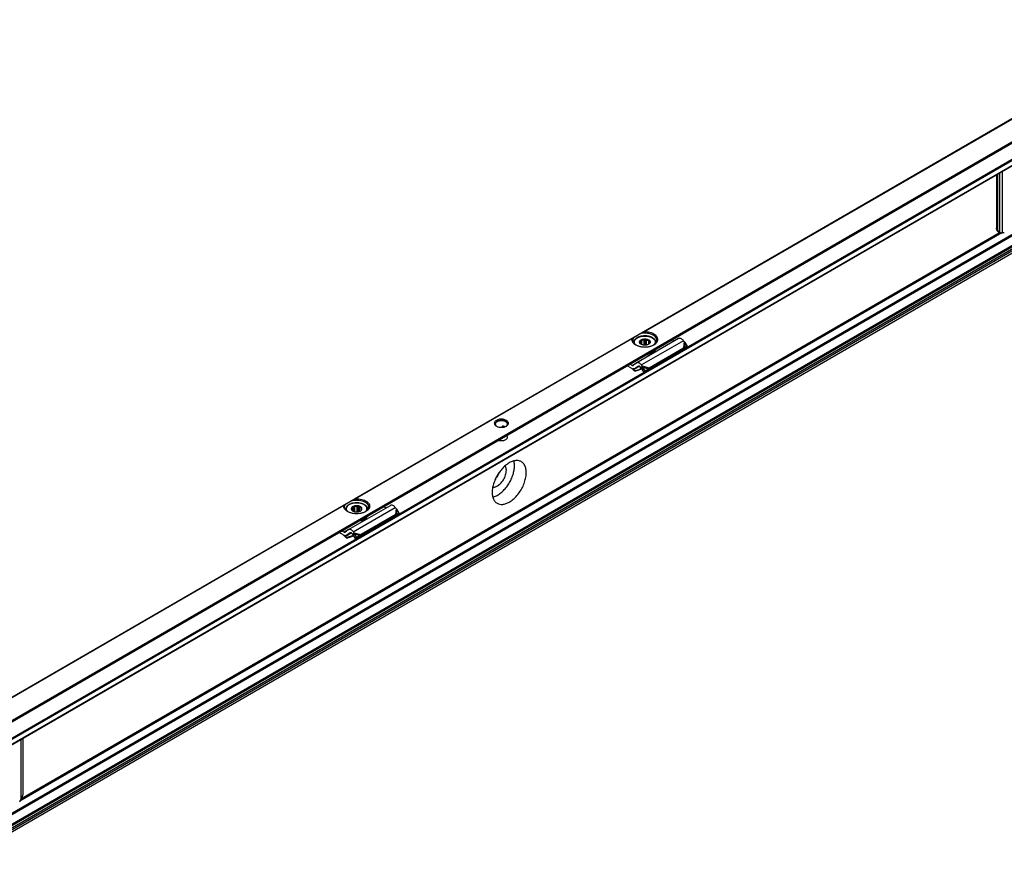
# Model space of a CAD drawing. Header units: millimetres. Extents: x -418 to 2050, y -784 to 1107.
# Tile 54 of 61: x 1053 to 1319, y 689 to 919. Entities that reach past the tile are written whole.
import ezdxf

# ---------------------------------------------------------------- set-up
doc = ezdxf.new("R2010")
doc.units = ezdxf.units.MM

# ---------------------------------------------------------------- blocks, each defined once
blk = doc.blocks.new('SOPORTE_SV2__33', base_point=(669.09, 483.45))
at = {"color": 7, "linetype": 'Continuous'}
for p, q in [((1690.9, 1106.28), (669.13, 514.91)), ((676.25, 512.46), (1695.98, 1102.65)), ((686.72, 512.44), (1687.28, 1091.53)), ((1688.38, 1068.47), (687.82, 489.38)), ((1316.78, 862.19), (1316.78, 877.1)), ((1316.44, 876.9), (1316.44, 862.38)), ((1316.85, 861.47), (1317.19, 861.28)), ((1230.64, 832.6), (1219.32, 826.05)), ((1220.32, 831.22), (1220.32, 831.85)), ((1220.37, 831.17), (1220.37, 832.18)), ((1220.71, 830.97), (1220.71, 832.14)), ((1221.37, 830.83), (1221.37, 832.3)), ((1221.71, 830.84), (1221.71, 832.49)), ((1222, 830.88), (1222, 832.25)), ((1222.56, 831.09), (1222.56, 831.99)), ((1229.45, 831.91), (1228.78, 832.25)), ((1232.14, 831.77), (1231.94, 832.03)), ((1218.51, 831.51), (1218.51, 831.44)), ((1222.31, 824.22), (1231.63, 829.61)), ((1222.68, 824.71), (1231.99, 830.1)), ((1222.8, 831.44), (1222.8, 831.65)), ((1224.51, 831.51), (1224.51, 831.44)), ((1231.66, 829.66), (1231.63, 829.61)), ((1231.78, 829.81), (1231.66, 829.66)), ((1231.76, 829.77), (1232.42, 830.12)), ((1231.99, 830.1), (1231.78, 829.81)), ((1231.92, 829.89), (1231.87, 829.85)), ((1232.28, 830.13), (1231.92, 829.89)), ((1232.28, 830.13), (1233.02, 830.52)), ((1233.02, 830.52), (1232.4, 831.54)), ((1233.02, 830.52), (1232.42, 830.12)), ((1222.41, 828.5), (1222.41, 828.34)), ((1222.87, 828.61), (1222.87, 828.45)), ((1217.77, 824.73), (1216.71, 825.26)), ((1218.14, 825.36), (1217.47, 825.7)), ((1219.28, 826.02), (1218.38, 825.36)), ((1218.91, 823.89), (1218.86, 823.77)), ((1220.05, 825.17), (1218.87, 824.48)), ((1219.81, 825.17), (1218.91, 824.51)), ((1220.76, 824.39), (1220.11, 824.18)), ((1220.16, 824.3), (1220.13, 824.23)), ((1220.16, 824.3), (1220.71, 824.47)), ((1220.46, 824.73), (1220.26, 824.99)), ((1220.61, 824.93), (1220.46, 824.73)), ((1220.73, 824.75), (1220.6, 824.65)), ((1221.24, 823.65), (1220.6, 824.65)), ((1220.83, 825.22), (1220.61, 824.93)), ((1220.83, 825.22), (1220.62, 825.48)), ((1220.93, 824.9), (1220.73, 824.75)), ((1221.58, 823.9), (1220.93, 824.9)), ((1221.24, 823.65), (1222.16, 824.21)), ((1221.58, 823.9), (1221.24, 823.65)), ((1221.58, 823.9), (1222.5, 824.47)), ((1222.3, 824.32), (1222.16, 824.21)), ((1222.5, 824.47), (1222.3, 824.32)), ((1183.02, 808.66), (1183.02, 808.82)), ((1183.63, 808.76), (1183.74, 808.82)), ((1141.54, 781.03), (1152.85, 787.58)), ((1142.44, 786.35), (1142.44, 786.61)), ((1142.71, 786.06), (1142.71, 786.99)), ((1142.85, 785.99), (1142.85, 787.31)), ((1143.21, 785.87), (1143.21, 787.22)), ((1143.92, 785.82), (1143.92, 787.27)), ((1144.28, 785.87), (1144.28, 787.42)), ((1144.5, 785.94), (1144.5, 787.14)), ((1144.94, 786.25), (1144.94, 786.81)), ((1151.67, 786.89), (1151, 787.23)), ((1154.36, 786.75), (1154.15, 787.01)), ((1140.73, 786.49), (1140.73, 786.42)), ((1153.85, 784.59), (1144.53, 779.2)), ((1154.21, 785.08), (1144.9, 779.69)), ((1146.4, 784.35), (1146.4, 784.19)), ((1146.59, 784.62), (1146.59, 784.46)), ((1146.73, 786.49), (1146.73, 786.42)), ((1153.88, 784.64), (1153.85, 784.59)), ((1153.99, 784.79), (1153.88, 784.64)), ((1154.64, 785.1), (1153.98, 784.75)), ((1154.21, 785.08), (1153.99, 784.79)), ((1154.14, 784.87), (1154.09, 784.83)), ((1154.5, 785.11), (1154.14, 784.87)), ((1155.23, 785.5), (1154.5, 785.11)), ((1155.23, 785.5), (1154.62, 786.52)), ((1155.23, 785.5), (1154.64, 785.1)), ((1139.99, 779.71), (1138.93, 780.24)), ((1140.36, 780.34), (1139.69, 780.68)), ((1141.49, 781), (1140.6, 780.34)), ((1141.13, 778.87), (1141.08, 778.75)), ((1141.09, 779.47), (1142.27, 780.15)), ((1142.03, 780.16), (1141.13, 779.5)), ((1142.33, 779.16), (1142.98, 779.37)), ((1142.35, 779.21), (1142.38, 779.28)), ((1142.93, 779.46), (1142.38, 779.28)), ((1142.68, 779.72), (1142.47, 779.98)), ((1142.68, 779.72), (1142.82, 779.91)), ((1142.82, 779.91), (1143.04, 780.2)), ((1142.82, 779.63), (1142.95, 779.73)), ((1143.46, 778.63), (1142.82, 779.63)), ((1143.04, 780.2), (1142.84, 780.46)), ((1142.95, 779.73), (1143.15, 779.88)), ((1143.8, 778.88), (1143.15, 779.88)), ((1144.38, 779.2), (1143.46, 778.63)), ((1143.8, 778.88), (1143.46, 778.63)), ((1144.72, 779.45), (1143.8, 778.88)), ((1144.72, 779.45), (1144.38, 779.2)), ((1144.68, 779.4), (1144.53, 779.2)), ((1144.9, 779.69), (1144.68, 779.4)), ((1053.73, 709.95), (1053.73, 724.85))]:
    blk.add_line(p, q, dxfattribs=at)
at = {"color": 3, "linetype": 'Continuous'}
for p, q in [((676.05, 512.73), (1695.98, 1103.04)), ((686.62, 514.08), (1687.18, 1093.17)), ((686.76, 513.83), (1687.32, 1092.93)), ((686.76, 512.53), (1687.32, 1091.63)), ((1687.18, 1072.79), (686.62, 493.69)), ((1687.32, 1072.54), (686.76, 493.45)), ((1687.32, 1069.94), (686.76, 490.85)), ((1687.52, 1069.68), (686.97, 490.58)), ((1688.41, 1068.5), (687.85, 489.41)), ((1688.63, 1069.66), (688.07, 490.57)), ((1688.82, 1069.34), (688.27, 490.24)), ((1220.93, 834.28), (1359.54, 914.5)), ((1221.23, 834.38), (1359.45, 914.38)), ((1317.34, 861.21), (1317.34, 877.42)), ((1318.07, 861.15), (1318.07, 877.84)), ((1317.84, 861.16), (1052.84, 707.77)), ((1317.37, 861.21), (1053.14, 708.28)), ((1316.44, 862.38), (1316.78, 862.19)), ((1218.12, 832.65), (1143.15, 789.26)), ((1218.02, 832.53), (1143.45, 789.36)), ((1231.94, 832.03), (1220.62, 825.48)), ((1232.14, 831.77), (1231.99, 830.1)), ((1232.4, 831.54), (1232.28, 830.13)), ((1218.14, 825.36), (1219.27, 826.02)), ((1220.05, 825.17), (1218.91, 824.51)), ((1219.81, 825.17), (1219.84, 825.19)), ((1220.13, 824.23), (1220.11, 824.18)), ((1220.64, 824.58), (1220.16, 824.3)), ((1220.83, 825.22), (1222.68, 824.71)), ((1220.93, 824.9), (1222.5, 824.47)), ((1183.25, 808.96), (1183.02, 808.82)), ((1183.19, 808.68), (1183.56, 808.89)), ((1140.34, 787.63), (1001.73, 707.41)), ((1140.24, 787.51), (1002.03, 707.51)), ((1142.84, 780.46), (1154.15, 787.01)), ((1154.36, 786.75), (1154.21, 785.08)), ((1154.62, 786.52), (1154.5, 785.11)), ((1141.49, 781), (1140.36, 780.34)), ((1141.13, 779.5), (1142.27, 780.15)), ((1142.06, 780.17), (1142.03, 780.16)), ((1142.33, 779.16), (1142.35, 779.21)), ((1142.38, 779.28), (1142.86, 779.56)), ((1143.04, 780.2), (1144.9, 779.69)), ((1143.15, 779.88), (1144.72, 779.45)), ((1053.17, 708.31), (1053.17, 724.53))]:
    blk.add_line(p, q, dxfattribs=at)
at = {"color": 7, "linetype": 'Continuous'}
for points, knots in [([(1316.85, 861.47), (1316.79, 861.52), (1316.66, 861.61), (1316.54, 861.83), (1316.46, 862.09), (1316.45, 862.28), (1316.44, 862.38)], [0, 0, 0, 0, 0.227705, 0.471506, 0.742556, 1.04556, 1.04556, 1.04556, 1.04556]), ([(1317.19, 861.28), (1317.13, 861.32), (1317, 861.41), (1316.87, 861.63), (1316.79, 861.9), (1316.78, 862.09), (1316.78, 862.19)], [0, 0, 0, 0, 0.227705, 0.471506, 0.742556, 1.04556, 1.04556, 1.04556, 1.04556]), ([(1317.34, 861.21), (1317.32, 861.22), (1317.26, 861.24), (1317.21, 861.26), (1317.19, 861.28)], [0, 0, 0, 0, 0.0838297, 0.1668091, 0.1668091, 0.1668091, 0.1668091]), ([(1317.34, 861.21), (1317.39, 861.2), (1317.49, 861.18), (1317.67, 861.16), (1317.86, 861.15), (1318, 861.15), (1318.07, 861.15)], [0, 0, 0, 0, 0.1502726, 0.3200426, 0.5180519, 0.7310186, 0.7310186, 0.7310186, 0.7310186]), ([(1318.53, 861.18), (1318.45, 861.17), (1318.3, 861.15), (1318.15, 861.15), (1318.07, 861.15)], [0, 0, 0, 0, 0.2337301, 0.4640681, 0.4640681, 0.4640681, 0.4640681]), ([(1218.12, 832.65), (1218.11, 832.64), (1218.09, 832.63), (1218.06, 832.61), (1218.05, 832.59), (1218.04, 832.57), (1218.03, 832.55), (1218.03, 832.53), (1218.02, 832.53)], [0, 0, 0, 0, 0.0367307, 0.0792474, 0.100815, 0.1190365, 0.1390728, 0.1621367, 0.1621367, 0.1621367, 0.1621367]), ([(1218.02, 832.53), (1218.02, 832.38), (1218.01, 832.07), (1218.22, 831.63), (1218.57, 831.23), (1218.88, 831.03), (1219.05, 830.93)], [0, 0, 0, 0, 0.44015, 0.904989, 1.424584, 2.012291, 2.012291, 2.012291, 2.012291]), ([(1218.51, 832.88), (1218.47, 832.86), (1218.41, 832.82), (1218.31, 832.76), (1218.21, 832.7), (1218.15, 832.67), (1218.12, 832.65)], [0, 0, 0, 0, 0.1199419, 0.235563, 0.3434625, 0.4474869, 0.4474869, 0.4474869, 0.4474869]), ([(1218.51, 832.88), (1218.44, 832.76), (1218.3, 832.54), (1218.27, 832.28), (1218.26, 832.16)], [0, 0, 0, 0, 0.3959861, 0.7662165, 0.7662165, 0.7662165, 0.7662165]), ([(1218.26, 832.16), (1218.27, 832.04), (1218.3, 831.79), (1218.49, 831.45), (1218.77, 831.13), (1219.01, 830.96), (1219.14, 830.87)], [0, 0, 0, 0, 0.35601, 0.735085, 1.153705, 1.619508, 1.619508, 1.619508, 1.619508]), ([(1218.51, 832.88), (1218.57, 832.91), (1218.71, 832.99), (1218.95, 833.13), (1219.23, 833.29), (1219.55, 833.48), (1219.9, 833.68), (1220.15, 833.82), (1220.28, 833.9)], [0, 0, 0, 0, 0.21784, 0.49188, 0.81738, 1.188711, 1.599453, 2.042502, 2.042502, 2.042502, 2.042502]), ([(1224.51, 831.51), (1224.51, 831.55), (1224.51, 831.65), (1224.48, 831.79), (1224.44, 831.93), (1224.35, 832.13), (1224.17, 832.38), (1223.86, 832.67), (1223.42, 832.94), (1222.96, 833.12), (1222.55, 833.22), (1222.27, 833.27), (1222.05, 833.3), (1221.87, 833.32), (1221.69, 833.33), (1221.34, 833.33), (1220.82, 833.3), (1220.31, 833.19), (1219.99, 833.08), (1219.84, 833.02), (1219.7, 832.96), (1219.53, 832.88), (1219.35, 832.78), (1219.15, 832.64), (1218.98, 832.49), (1218.84, 832.35), (1218.73, 832.21), (1218.65, 832.07), (1218.59, 831.93), (1218.54, 831.79), (1218.52, 831.64), (1218.51, 831.55), (1218.51, 831.51)], [0, 0, 0, 0, 0.140216, 0.282173, 0.428951, 0.580603, 0.937337, 1.328044, 1.868173, 2.458039, 2.819111, 3.121568, 3.309105, 3.479013, 3.67141, 3.844573, 4.549587, 5.230041, 5.387781, 5.55908, 5.716858, 5.856559, 6.093421, 6.361369, 6.586343, 6.770488, 6.954961, 7.109881, 7.261533, 7.408311, 7.559926, 7.690482, 7.690482, 7.690482, 7.690482]), ([(1220.49, 831.07), (1220.42, 831.12), (1220.28, 831.21), (1220.12, 831.4), (1220.05, 831.61), (1220.07, 831.82), (1220.18, 832.02), (1220.3, 832.12), (1220.36, 832.18)], [0, 0, 0, 0, 0.266969, 0.499966, 0.707901, 0.909447, 1.126313, 1.37333, 1.37333, 1.37333, 1.37333]), ([(1220.21, 831.55), (1220.22, 831.6), (1220.23, 831.71), (1220.29, 831.8), (1220.32, 831.85)], [0, 0, 0, 0, 0.1571311, 0.3264228, 0.3264228, 0.3264228, 0.3264228]), ([(1220.93, 834.28), (1220.88, 834.25), (1220.77, 834.18), (1220.6, 834.09), (1220.44, 833.99), (1220.33, 833.93), (1220.28, 833.9)], [0, 0, 0, 0, 0.1947701, 0.3830345, 0.5740467, 0.7596897, 0.7596897, 0.7596897, 0.7596897]), ([(1224.76, 832.16), (1224.74, 832.32), (1224.7, 832.64), (1224.38, 833.08), (1223.91, 833.46), (1223.31, 833.75), (1222.6, 833.95), (1221.83, 834.05), (1221.05, 834.04), (1220.53, 833.95), (1220.28, 833.9)], [0, 0, 0, 0, 0.466803, 0.982486, 1.574651, 2.247055, 2.986259, 3.768129, 4.562817, 5.338886, 5.338886, 5.338886, 5.338886]), ([(1220.32, 831.85), (1220.33, 831.88), (1220.34, 831.93), (1220.35, 832.01), (1220.36, 832.09), (1220.37, 832.15), (1220.37, 832.18)], [0, 0, 0, 0, 0.0765587, 0.1596244, 0.2416197, 0.3297372, 0.3297372, 0.3297372, 0.3297372]), ([(1220.36, 832.18), (1220.45, 832.24), (1220.64, 832.36), (1220.99, 832.46), (1221.37, 832.52), (1221.76, 832.51), (1222.13, 832.44), (1222.46, 832.32), (1222.73, 832.15), (1222.91, 831.94), (1222.98, 831.7), (1222.93, 831.45), (1222.78, 831.23), (1222.62, 831.13), (1222.53, 831.07)], [0, 0, 0, 0, 0.323162, 0.68559, 1.073338, 1.468156, 1.850703, 2.203563, 2.5146, 2.781313, 3.016137, 3.247277, 3.505123, 3.805981, 3.805981, 3.805981, 3.805981]), ([(1220.37, 832.18), (1220.4, 832.17), (1220.45, 832.16), (1220.54, 832.15), (1220.62, 832.14), (1220.68, 832.14), (1220.71, 832.14)], [0, 0, 0, 0, 0.0854141, 0.1678268, 0.2551165, 0.3400891, 0.3400891, 0.3400891, 0.3400891]), ([(1220.71, 832.14), (1220.81, 832.18), (1221.03, 832.26), (1221.25, 832.28), (1221.37, 832.3)], [0, 0, 0, 0, 0.3288441, 0.6820628, 0.6820628, 0.6820628, 0.6820628]), ([(1221.23, 834.38), (1221.22, 834.38), (1221.19, 834.38), (1221.15, 834.37), (1221.11, 834.36), (1221.06, 834.34), (1221, 834.32), (1220.95, 834.29), (1220.93, 834.28)], [0, 0, 0, 0, 0.037949, 0.0795391, 0.1180301, 0.1588519, 0.2459398, 0.3164495, 0.3164495, 0.3164495, 0.3164495]), ([(1223.98, 830.93), (1224.16, 831.04), (1224.51, 831.27), (1224.87, 831.73), (1225.04, 832.24), (1224.98, 832.77), (1224.7, 833.25), (1224.24, 833.67), (1223.62, 834.01), (1222.89, 834.25), (1222.08, 834.39), (1221.51, 834.38), (1221.23, 834.38)], [0, 0, 0, 0, 0.654342, 1.224137, 1.732643, 2.227964, 2.764666, 3.378442, 4.0789, 4.855555, 5.685062, 6.536808, 6.536808, 6.536808, 6.536808]), ([(1221.37, 832.3), (1221.4, 832.31), (1221.46, 832.34), (1221.54, 832.39), (1221.63, 832.44), (1221.68, 832.47), (1221.71, 832.49)], [0, 0, 0, 0, 0.0951655, 0.1948316, 0.2905211, 0.3910209, 0.3910209, 0.3910209, 0.3910209]), ([(1221.71, 832.49), (1221.73, 832.47), (1221.78, 832.43), (1221.85, 832.36), (1221.92, 832.3), (1221.97, 832.26), (1222, 832.25)], [0, 0, 0, 0, 0.0985006, 0.1917338, 0.2880791, 0.3793, 0.3793, 0.3793, 0.3793]), ([(1222, 832.25), (1222.1, 832.22), (1222.31, 832.16), (1222.48, 832.05), (1222.56, 831.99)], [0, 0, 0, 0, 0.3295971, 0.6222375, 0.6222375, 0.6222375, 0.6222375]), ([(1222.56, 831.99), (1222.58, 831.99), (1222.63, 831.98), (1222.71, 831.98), (1222.78, 831.98), (1222.83, 831.98), (1222.85, 831.98)], [0, 0, 0, 0, 0.0732353, 0.1477483, 0.2173539, 0.2890485, 0.2890485, 0.2890485, 0.2890485]), ([(1222.85, 831.98), (1222.84, 831.95), (1222.84, 831.9), (1222.82, 831.81), (1222.81, 831.73), (1222.8, 831.68), (1222.8, 831.65)], [0, 0, 0, 0, 0.0879914, 0.1698783, 0.2530704, 0.3297372, 0.3297372, 0.3297372, 0.3297372]), ([(1223.89, 830.87), (1224.02, 830.96), (1224.26, 831.13), (1224.54, 831.45), (1224.73, 831.79), (1224.75, 832.04), (1224.76, 832.16)], [0, 0, 0, 0, 0.465803, 0.884422, 1.263498, 1.619508, 1.619508, 1.619508, 1.619508]), ([(1231.94, 832.03), (1231.87, 832.11), (1231.73, 832.27), (1231.51, 832.46), (1231.27, 832.59), (1231.04, 832.67), (1230.82, 832.68), (1230.7, 832.62), (1230.64, 832.6)], [0, 0, 0, 0, 0.318961, 0.616971, 0.88702, 1.126112, 1.337253, 1.531194, 1.531194, 1.531194, 1.531194]), ([(1232.4, 831.54), (1232.38, 831.56), (1232.34, 831.6), (1232.27, 831.66), (1232.21, 831.72), (1232.16, 831.75), (1232.14, 831.77)], [0, 0, 0, 0, 0.0895884, 0.1740072, 0.264511, 0.3493827, 0.3493827, 0.3493827, 0.3493827]), ([(1219.05, 830.93), (1219.28, 830.81), (1219.78, 830.57), (1220.62, 830.38), (1221.51, 830.31), (1222.4, 830.38), (1223.24, 830.57), (1223.74, 830.81), (1223.98, 830.93)], [0, 0, 0, 0, 0.790454, 1.654841, 2.55911, 3.463379, 4.327766, 5.11822, 5.11822, 5.11822, 5.11822]), ([(1220.18, 831.35), (1220.18, 831.35), (1220.19, 831.37), (1220.2, 831.39), (1220.21, 831.41), (1220.22, 831.43), (1220.23, 831.44)], [0, 0, 0, 0, 0.020855, 0.0441775, 0.0727875, 0.1049394, 0.1049394, 0.1049394, 0.1049394]), ([(1220.46, 831.1), (1220.44, 831.12), (1220.39, 831.16), (1220.32, 831.22), (1220.25, 831.28), (1220.2, 831.33), (1220.18, 831.35)], [0, 0, 0, 0, 0.0912877, 0.1877075, 0.2808739, 0.3793, 0.3793, 0.3793, 0.3793]), ([(1220.23, 831.44), (1220.22, 831.46), (1220.21, 831.49), (1220.21, 831.53), (1220.21, 831.55)], [0, 0, 0, 0, 0.0541749, 0.1078159, 0.1078159, 0.1078159, 0.1078159]), ([(1220.55, 831.04), (1220.53, 831.05), (1220.5, 831.07), (1220.48, 831.09), (1220.46, 831.1)], [0, 0, 0, 0, 0.051152, 0.100932, 0.100932, 0.100932, 0.100932]), ([(1222.53, 831.07), (1222.44, 831.03), (1222.23, 830.93), (1221.88, 830.85), (1221.51, 830.82), (1221.14, 830.85), (1220.8, 830.93), (1220.59, 831.03), (1220.49, 831.07)], [0, 0, 0, 0, 0.327474, 0.685577, 1.060203, 1.434829, 1.792932, 2.120405, 2.120405, 2.120405, 2.120405]), ([(1222.65, 831.15), (1222.64, 831.14), (1222.61, 831.12), (1222.57, 831.1), (1222.53, 831.07), (1222.51, 831.06), (1222.51, 831.06)], [0, 0, 0, 0, 0.0560233, 0.110517, 0.1433848, 0.1757255, 0.1757255, 0.1757255, 0.1757255]), ([(1222.7, 831.24), (1222.7, 831.23), (1222.69, 831.22), (1222.68, 831.19), (1222.67, 831.17), (1222.66, 831.16), (1222.65, 831.15)], [0, 0, 0, 0, 0.0321402, 0.0607412, 0.0840751, 0.1049394, 0.1049394, 0.1049394, 0.1049394]), ([(1224.31, 829.66), (1224.23, 829.55), (1224.04, 829.32), (1223.65, 829.05), (1223.18, 828.82), (1222.83, 828.73), (1222.65, 828.68)], [0, 0, 0, 0, 0.419388, 0.890235, 1.411843, 1.976413, 1.976413, 1.976413, 1.976413]), ([(1222.81, 831.55), (1222.81, 831.49), (1222.8, 831.38), (1222.73, 831.29), (1222.7, 831.24)], [0, 0, 0, 0, 0.1571311, 0.3264228, 0.3264228, 0.3264228, 0.3264228]), ([(1222.8, 831.65), (1222.8, 831.64), (1222.81, 831.6), (1222.81, 831.57), (1222.81, 831.55)], [0, 0, 0, 0, 0.0541749, 0.1078159, 0.1078159, 0.1078159, 0.1078159]), ([(1222.87, 828.45), (1223.08, 828.52), (1223.46, 828.65), (1223.95, 828.96), (1224.32, 829.32), (1224.43, 829.62), (1224.48, 829.76)], [0, 0, 0, 0, 0.641245, 1.215663, 1.718015, 2.160758, 2.160758, 2.160758, 2.160758]), ([(1222.87, 828.61), (1223.05, 828.67), (1223.4, 828.79), (1223.84, 829.05), (1224.2, 829.35), (1224.35, 829.6), (1224.41, 829.72)], [0, 0, 0, 0, 0.56497, 1.079819, 1.539194, 1.947249, 1.947249, 1.947249, 1.947249]), ([(1231.87, 829.85), (1231.85, 829.84), (1231.81, 829.81), (1231.76, 829.77), (1231.71, 829.72), (1231.68, 829.68), (1231.66, 829.66)], [0, 0, 0, 0, 0.0725893, 0.1438649, 0.2109587, 0.2850885, 0.2850885, 0.2850885, 0.2850885]), ([(1231.99, 830.1), (1232.02, 830.1), (1232.07, 830.11), (1232.14, 830.12), (1232.21, 830.12), (1232.26, 830.13), (1232.28, 830.13)], [0, 0, 0, 0, 0.0751112, 0.1486466, 0.2137198, 0.2863987, 0.2863987, 0.2863987, 0.2863987]), ([(1221.92, 828.28), (1222.01, 828.29), (1222.17, 828.3), (1222.33, 828.33), (1222.41, 828.34)], [0, 0, 0, 0, 0.2478533, 0.4926849, 0.4926849, 0.4926849, 0.4926849]), ([(1222.28, 828.48), (1222.3, 828.49), (1222.34, 828.49), (1222.39, 828.5), (1222.41, 828.5)], [0, 0, 0, 0, 0.0692133, 0.138122, 0.138122, 0.138122, 0.138122]), ([(1222.4, 828.55), (1222.4, 828.54), (1222.4, 828.53), (1222.41, 828.51), (1222.41, 828.5)], [0, 0, 0, 0, 0.02444959, 0.05025209, 0.05025209, 0.05025209, 0.05025209]), ([(1222.87, 828.45), (1222.86, 828.47), (1222.82, 828.5), (1222.73, 828.53), (1222.64, 828.54), (1222.54, 828.53), (1222.46, 828.5), (1222.43, 828.46), (1222.41, 828.44)], [0, 0, 0, 0, 0.0735367, 0.1621451, 0.2593074, 0.3554137, 0.4412023, 0.5113348, 0.5113348, 0.5113348, 0.5113348]), ([(1222.65, 828.68), (1222.64, 828.67), (1222.62, 828.67), (1222.6, 828.66), (1222.59, 828.66)], [0, 0, 0, 0, 0.03050122, 0.06108402, 0.06108402, 0.06108402, 0.06108402]), ([(1222.87, 828.61), (1222.87, 828.62), (1222.85, 828.64), (1222.81, 828.67), (1222.77, 828.68), (1222.73, 828.69), (1222.72, 828.69)], [0, 0, 0, 0, 0.0384222, 0.0817, 0.1294604, 0.180702, 0.180702, 0.180702, 0.180702]), ([(1217.77, 824.73), (1217.95, 824.58), (1218.33, 824.28), (1218.68, 823.94), (1218.86, 823.77)], [0, 0, 0, 0, 0.715526, 1.456391, 1.456391, 1.456391, 1.456391]), ([(1218.14, 825.36), (1218.18, 825.34), (1218.26, 825.31), (1218.33, 825.34), (1218.37, 825.35)], [0, 0, 0, 0, 0.1279345, 0.2345827, 0.2345827, 0.2345827, 0.2345827]), ([(1218.91, 823.89), (1218.81, 823.99), (1218.6, 824.19), (1218.39, 824.38), (1218.28, 824.48)], [0, 0, 0, 0, 0.4316811, 0.8556339, 0.8556339, 0.8556339, 0.8556339]), ([(1218.87, 824.48), (1218.83, 824.46), (1218.74, 824.42), (1218.6, 824.41), (1218.44, 824.42), (1218.34, 824.46), (1218.28, 824.48)], [0, 0, 0, 0, 0.1366038, 0.2796085, 0.4340577, 0.602995, 0.602995, 0.602995, 0.602995]), ([(1218.37, 825.35), (1218.37, 825.35), (1218.37, 825.35), (1218.38, 825.36), (1218.38, 825.36)], [0, 0, 0, 0, 0.00929629, 0.01861192, 0.01861192, 0.01861192, 0.01861192]), ([(1220.11, 824.18), (1220, 824.14), (1219.79, 824.08), (1219.48, 823.97), (1219.17, 823.87), (1218.96, 823.8), (1218.86, 823.77)], [0, 0, 0, 0, 0.327853, 0.656243, 0.984704, 1.313673, 1.313673, 1.313673, 1.313673]), ([(1218.91, 824.51), (1218.91, 824.51), (1218.89, 824.5), (1218.88, 824.49), (1218.87, 824.48)], [0, 0, 0, 0, 0.02794691, 0.05583578, 0.05583578, 0.05583578, 0.05583578]), ([(1218.91, 823.89), (1219.01, 823.93), (1219.22, 823.99), (1219.53, 824.1), (1219.85, 824.2), (1220.06, 824.26), (1220.16, 824.3)], [0, 0, 0, 0, 0.329761, 0.658974, 0.988113, 1.316736, 1.316736, 1.316736, 1.316736]), ([(1219.32, 826.05), (1219.31, 826.04), (1219.3, 826.04), (1219.28, 826.02), (1219.28, 826.02)], [0, 0, 0, 0, 0.02788887, 0.05583578, 0.05583578, 0.05583578, 0.05583578]), ([(1220.62, 825.48), (1220.55, 825.56), (1220.42, 825.72), (1220.19, 825.91), (1219.96, 826.04), (1219.73, 826.12), (1219.51, 826.13), (1219.38, 826.08), (1219.32, 826.05)], [0, 0, 0, 0, 0.318961, 0.616971, 0.88702, 1.126112, 1.337253, 1.531194, 1.531194, 1.531194, 1.531194]), ([(1219.82, 825.18), (1219.82, 825.18), (1219.81, 825.18), (1219.81, 825.18), (1219.81, 825.17)], [0, 0, 0, 0, 0.00929629, 0.01861192, 0.01861192, 0.01861192, 0.01861192]), ([(1220.26, 824.99), (1220.22, 825.03), (1220.16, 825.11), (1220.04, 825.18), (1219.92, 825.22), (1219.85, 825.2), (1219.82, 825.18)], [0, 0, 0, 0, 0.1568648, 0.2952629, 0.4107357, 0.5088861, 0.5088861, 0.5088861, 0.5088861]), ([(1220.6, 824.65), (1220.59, 824.66), (1220.56, 824.67), (1220.53, 824.69), (1220.49, 824.71), (1220.47, 824.73), (1220.46, 824.73)], [0, 0, 0, 0, 0.0408745, 0.0819997, 0.1230501, 0.1643534, 0.1643534, 0.1643534, 0.1643534]), ([(1220.93, 824.9), (1220.93, 824.93), (1220.91, 824.98), (1220.88, 825.06), (1220.86, 825.14), (1220.84, 825.2), (1220.83, 825.22)], [0, 0, 0, 0, 0.0870644, 0.1713182, 0.2563992, 0.3377326, 0.3377326, 0.3377326, 0.3377326]), ([(1222.5, 824.47), (1222.51, 824.49), (1222.55, 824.53), (1222.59, 824.59), (1222.64, 824.65), (1222.67, 824.69), (1222.68, 824.71)], [0, 0, 0, 0, 0.0791632, 0.1558153, 0.2299382, 0.3011448, 0.3011448, 0.3011448, 0.3011448]), ([(1184.14, 810.53), (1184.01, 810.59), (1183.74, 810.73), (1183.28, 810.83), (1182.8, 810.86), (1182.31, 810.83), (1181.85, 810.72), (1181.46, 810.55), (1181.15, 810.32), (1180.95, 810.05), (1180.87, 809.75), (1180.95, 809.44), (1181.16, 809.17), (1181.35, 809.04), (1181.46, 808.97)], [0, 0, 0, 0, 0.431098, 0.902937, 1.396732, 1.890447, 2.362057, 2.792814, 3.171045, 3.497161, 3.789201, 4.081646, 4.408752, 4.788148, 4.788148, 4.788148, 4.788148]), ([(1183.97, 810.22), (1183.84, 810.28), (1183.57, 810.41), (1183.12, 810.5), (1182.64, 810.51), (1182.18, 810.45), (1181.76, 810.31), (1181.43, 810.11), (1181.2, 809.85), (1181.16, 809.64), (1181.15, 809.55)], [0, 0, 0, 0, 0.423238, 0.888817, 1.372639, 1.847249, 2.286851, 2.672672, 2.999845, 3.28602, 3.28602, 3.28602, 3.28602]), ([(1184.14, 808.97), (1184.24, 809.04), (1184.44, 809.17), (1184.65, 809.44), (1184.72, 809.75), (1184.65, 810.05), (1184.45, 810.33), (1184.25, 810.46), (1184.14, 810.53)], [0, 0, 0, 0, 0.379809, 0.707216, 0.999947, 1.292408, 1.619154, 1.998185, 1.998185, 1.998185, 1.998185]), ([(1183.97, 810.14), (1183.84, 810.2), (1183.58, 810.33), (1183.13, 810.41), (1182.67, 810.43), (1182.21, 810.37), (1181.8, 810.24), (1181.47, 810.05), (1181.22, 809.8), (1181.17, 809.6), (1181.15, 809.51)], [0, 0, 0, 0, 0.414898, 0.870957, 1.345548, 1.812751, 2.247924, 2.632527, 2.960213, 3.24469, 3.24469, 3.24469, 3.24469]), ([(1181.15, 809.55), (1181.15, 809.49), (1181.17, 809.37), (1181.25, 809.2), (1181.38, 809.05), (1181.49, 808.96), (1181.55, 808.92)], [0, 0, 0, 0, 0.1721846, 0.3545772, 0.5546937, 0.7763357, 0.7763357, 0.7763357, 0.7763357]), ([(1181.46, 808.97), (1181.59, 808.91), (1181.86, 808.78), (1182.32, 808.68), (1182.8, 808.64), (1183.28, 808.68), (1183.74, 808.78), (1184.01, 808.91), (1184.14, 808.97)], [0, 0, 0, 0, 0.429104, 0.898342, 1.389231, 1.88012, 2.349359, 2.778462, 2.778462, 2.778462, 2.778462]), ([(1183.09, 808.93), (1183.08, 808.92), (1183.06, 808.91), (1183.04, 808.89), (1183.03, 808.87), (1183.02, 808.85), (1183.02, 808.84), (1183.02, 808.83), (1183.02, 808.82)], [0, 0, 0, 0, 0.0357816, 0.0694125, 0.0879593, 0.1028559, 0.1209139, 0.1359659, 0.1359659, 0.1359659, 0.1359659]), ([(1183.25, 808.96), (1183.25, 808.96), (1183.23, 808.96), (1183.21, 808.96), (1183.19, 808.96), (1183.17, 808.96), (1183.15, 808.95), (1183.13, 808.95), (1183.11, 808.94), (1183.1, 808.93), (1183.09, 808.93)], [0, 0, 0, 0, 0.0218821, 0.0434902, 0.0650038, 0.0860883, 0.1088971, 0.1275293, 0.1499366, 0.1677852, 0.1677852, 0.1677852, 0.1677852]), ([(1183.78, 808.81), (1183.69, 808.84), (1183.52, 808.91), (1183.35, 808.94), (1183.25, 808.96)], [0, 0, 0, 0, 0.2647999, 0.5441685, 0.5441685, 0.5441685, 0.5441685]), ([(1184.45, 809.55), (1184.44, 809.61), (1184.43, 809.74), (1184.33, 809.92), (1184.17, 810.09), (1184.04, 810.18), (1183.97, 810.22)], [0, 0, 0, 0, 0.1889853, 0.3912473, 0.6159874, 0.8670823, 0.8670823, 0.8670823, 0.8670823]), ([(1184.45, 809.51), (1184.44, 809.57), (1184.42, 809.69), (1184.31, 809.86), (1184.16, 810.01), (1184.03, 810.1), (1183.97, 810.14)], [0, 0, 0, 0, 0.1799627, 0.3734753, 0.5876596, 0.8254097, 0.8254097, 0.8254097, 0.8254097]), ([(1184.04, 808.92), (1184.1, 808.96), (1184.22, 809.05), (1184.35, 809.2), (1184.43, 809.37), (1184.44, 809.49), (1184.45, 809.55)], [0, 0, 0, 0, 0.2216421, 0.4217585, 0.6041512, 0.7763357, 0.7763357, 0.7763357, 0.7763357]), ([(1181.99, 805.17), (1182.12, 805.13), (1182.39, 805.06), (1182.82, 805.04), (1183.23, 805.07), (1183.63, 805.16), (1183.97, 805.31), (1184.23, 805.5), (1184.41, 805.74), (1184.44, 805.92), (1184.45, 806)], [0, 0, 0, 0, 0.407949, 0.833928, 1.259177, 1.665034, 2.035674, 2.361307, 2.642378, 2.894213, 2.894213, 2.894213, 2.894213]), ([(1184.45, 806), (1184.44, 806.08), (1184.41, 806.26), (1184.3, 806.4), (1184.24, 806.47)], [0, 0, 0, 0, 0.2469056, 0.5215338, 0.5215338, 0.5215338, 0.5215338]), ([(1188.18, 799.39), (1187.91, 799.5), (1187.36, 799.74), (1186.39, 799.68), (1185.38, 799.35), (1184.36, 798.74), (1183.37, 797.9), (1182.45, 796.85), (1181.65, 795.66), (1181.01, 794.37), (1180.56, 793.05), (1180.32, 791.77), (1180.31, 790.58), (1180.52, 789.54), (1180.96, 788.67), (1181.43, 788.31), (1181.66, 788.14)], [0, 0, 0, 0, 0.849812, 1.77648, 2.827544, 4.015619, 5.326461, 6.728007, 8.177443, 9.626878, 11.028424, 12.339267, 13.527341, 14.578406, 15.505073, 16.354885, 16.354885, 16.354885, 16.354885]), ([(1180.49, 789.78), (1180.82, 789.89), (1181.5, 790.12), (1182.46, 790.76), (1183.4, 791.58), (1184.26, 792.58), (1185.01, 793.71), (1185.61, 794.93), (1186.06, 796.17), (1186.3, 797.39), (1186.38, 798.54), (1186.23, 799.25), (1186.17, 799.59)], [0, 0, 0, 0, 1.024641, 2.170184, 3.421083, 4.74877, 6.116739, 7.484707, 8.812394, 10.063293, 11.208837, 12.233477, 12.233477, 12.233477, 12.233477]), ([(1181.74, 792.83), (1181.91, 792.95), (1182.27, 793.18), (1182.75, 793.65), (1183.18, 794.2), (1183.55, 794.81), (1183.85, 795.45), (1184.05, 796.1), (1184.15, 796.74), (1184.14, 797.32), (1184.04, 797.83), (1183.87, 798.11), (1183.79, 798.24)], [0, 0, 0, 0, 0.618698, 1.288889, 1.993984, 2.713894, 3.427158, 4.112923, 4.75299, 5.33414, 5.851049, 6.309948, 6.309948, 6.309948, 6.309948]), ([(1184.92, 788.46), (1185.29, 788.71), (1186.05, 789.22), (1187.05, 790.25), (1187.94, 791.44), (1188.66, 792.77), (1189.19, 794.15), (1189.49, 795.51), (1189.55, 796.78), (1189.35, 797.89), (1188.92, 798.82), (1188.42, 799.21), (1188.18, 799.39)], [0, 0, 0, 0, 1.318097, 2.753445, 4.260992, 5.786949, 7.275444, 8.674908, 9.945001, 11.065141, 12.045566, 12.938076, 12.938076, 12.938076, 12.938076]), ([(1181.18, 794.68), (1181.29, 794.82), (1181.52, 795.1), (1181.81, 795.56), (1182.07, 796.04), (1182.2, 796.38), (1182.26, 796.55)], [0, 0, 0, 0, 0.53734, 1.084096, 1.630852, 2.168191, 2.168191, 2.168191, 2.168191]), ([(1180.47, 792.52), (1180.57, 792.51), (1180.77, 792.49), (1181.09, 792.55), (1181.42, 792.66), (1181.63, 792.77), (1181.74, 792.83)], [0, 0, 0, 0, 0.295083, 0.612823, 0.957014, 1.328849, 1.328849, 1.328849, 1.328849]), ([(1142.49, 788.88), (1142.55, 788.91), (1142.66, 788.97), (1142.82, 789.07), (1142.98, 789.16), (1143.1, 789.23), (1143.15, 789.26)], [0, 0, 0, 0, 0.1854002, 0.3759003, 0.5660017, 0.7596897, 0.7596897, 0.7596897, 0.7596897]), ([(1143.15, 789.26), (1143.17, 789.27), (1143.22, 789.3), (1143.28, 789.33), (1143.33, 789.34), (1143.37, 789.35), (1143.41, 789.36), (1143.43, 789.36), (1143.45, 789.36)], [0, 0, 0, 0, 0.0809514, 0.1575667, 0.2014404, 0.2368803, 0.2784887, 0.3164531, 0.3164531, 0.3164531, 0.3164531]), ([(1143.45, 789.36), (1143.73, 789.37), (1144.29, 789.37), (1145.1, 789.23), (1145.84, 788.99), (1146.45, 788.65), (1146.92, 788.23), (1147.2, 787.75), (1147.26, 787.22), (1147.09, 786.71), (1146.72, 786.25), (1146.38, 786.03), (1146.2, 785.91)], [0, 0, 0, 0, 0.851746, 1.681253, 2.457908, 3.158367, 3.772142, 4.308845, 4.804165, 5.312671, 5.882466, 6.536808, 6.536808, 6.536808, 6.536808]), ([(1141.27, 785.91), (1141.1, 786.01), (1140.79, 786.21), (1140.44, 786.61), (1140.23, 787.06), (1140.24, 787.36), (1140.24, 787.51)], [0, 0, 0, 0, 0.587707, 1.107302, 1.572141, 2.012291, 2.012291, 2.012291, 2.012291]), ([(1140.24, 787.51), (1140.24, 787.52), (1140.25, 787.53), (1140.25, 787.55), (1140.26, 787.57), (1140.28, 787.59), (1140.3, 787.61), (1140.33, 787.63), (1140.34, 787.63)], [0, 0, 0, 0, 0.021233, 0.043084, 0.0613057, 0.0828733, 0.121319, 0.162144, 0.162144, 0.162144, 0.162144]), ([(1140.34, 787.63), (1140.37, 787.65), (1140.43, 787.69), (1140.52, 787.74), (1140.62, 787.8), (1140.69, 787.84), (1140.73, 787.86)], [0, 0, 0, 0, 0.1040506, 0.21148, 0.3269409, 0.4474869, 0.4474869, 0.4474869, 0.4474869]), ([(1140.48, 787.14), (1140.49, 787.27), (1140.52, 787.52), (1140.65, 787.74), (1140.73, 787.86)], [0, 0, 0, 0, 0.3702304, 0.7662165, 0.7662165, 0.7662165, 0.7662165]), ([(1141.36, 785.86), (1141.23, 785.94), (1140.98, 786.11), (1140.7, 786.43), (1140.52, 786.78), (1140.49, 787.02), (1140.48, 787.14)], [0, 0, 0, 0, 0.465803, 0.884422, 1.263498, 1.619508, 1.619508, 1.619508, 1.619508]), ([(1142.49, 788.88), (1142.37, 788.81), (1142.12, 788.66), (1141.77, 788.46), (1141.45, 788.27), (1141.17, 788.11), (1140.93, 787.98), (1140.79, 787.89), (1140.73, 787.86)], [0, 0, 0, 0, 0.443049, 0.853791, 1.225123, 1.550622, 1.824662, 2.042502, 2.042502, 2.042502, 2.042502]), ([(1140.73, 786.49), (1140.74, 786.58), (1140.75, 786.78), (1140.87, 787.07), (1141.07, 787.36), (1141.32, 787.59), (1141.57, 787.76), (1141.76, 787.87), (1141.92, 787.95), (1142.06, 788.01), (1142.21, 788.06), (1142.42, 788.13), (1142.69, 788.2), (1142.97, 788.25), (1143.18, 788.28), (1143.37, 788.3), (1143.55, 788.31), (1143.79, 788.31), (1144.09, 788.3), (1144.46, 788.26), (1144.79, 788.2), (1145.06, 788.13), (1145.26, 788.06), (1145.41, 788.01), (1145.55, 787.94), (1145.72, 787.86), (1145.91, 787.75), (1146.1, 787.62), (1146.26, 787.48), (1146.4, 787.34), (1146.51, 787.19), (1146.59, 787.05), (1146.66, 786.91), (1146.7, 786.76), (1146.73, 786.63), (1146.73, 786.53), (1146.73, 786.49)], [0, 0, 0, 0, 0.282998, 0.579562, 0.936296, 1.327004, 1.594952, 1.831814, 1.985958, 2.129293, 2.29221, 2.458332, 2.819404, 3.121861, 3.290413, 3.479306, 3.671703, 3.844866, 4.208003, 4.56775, 4.938149, 5.231281, 5.397403, 5.560321, 5.710673, 5.8578, 6.138748, 6.362615, 6.556396, 6.771729, 6.956203, 7.111123, 7.272128, 7.409551, 7.561167, 7.691722, 7.691722, 7.691722, 7.691722]), ([(1142.85, 787.32), (1142.75, 787.27), (1142.57, 787.17), (1142.36, 786.96), (1142.26, 786.71), (1142.3, 786.45), (1142.46, 786.22), (1142.62, 786.11), (1142.71, 786.06)], [0, 0, 0, 0, 0.334734, 0.62083, 0.868796, 1.108344, 1.374491, 1.686893, 1.686893, 1.686893, 1.686893]), ([(1142.44, 786.61), (1142.43, 786.6), (1142.41, 786.59), (1142.37, 786.56), (1142.34, 786.55), (1142.31, 786.54), (1142.3, 786.53)], [0, 0, 0, 0, 0.0434657, 0.085285, 0.122596, 0.1594624, 0.1594624, 0.1594624, 0.1594624]), ([(1142.71, 786.99), (1142.64, 786.94), (1142.52, 786.84), (1142.46, 786.68), (1142.44, 786.61)], [0, 0, 0, 0, 0.2557517, 0.4766224, 0.4766224, 0.4766224, 0.4766224]), ([(1142.49, 788.88), (1142.75, 788.93), (1143.26, 789.03), (1144.05, 789.03), (1144.82, 788.93), (1145.53, 788.73), (1146.13, 788.44), (1146.6, 788.06), (1146.92, 787.63), (1146.96, 787.3), (1146.98, 787.14)], [0, 0, 0, 0, 0.77607, 1.570758, 2.352628, 3.091832, 3.764236, 4.356401, 4.872083, 5.338886, 5.338886, 5.338886, 5.338886]), ([(1142.85, 787.31), (1142.84, 787.28), (1142.81, 787.22), (1142.78, 787.14), (1142.74, 787.07), (1142.72, 787.02), (1142.71, 786.99)], [0, 0, 0, 0, 0.0905927, 0.1752399, 0.2614471, 0.3414499, 0.3414499, 0.3414499, 0.3414499]), ([(1144.75, 786.06), (1144.84, 786.12), (1145.01, 786.23), (1145.17, 786.48), (1145.19, 786.76), (1145.06, 787.02), (1144.82, 787.23), (1144.48, 787.38), (1144.09, 787.48), (1143.66, 787.5), (1143.24, 787.46), (1142.98, 787.36), (1142.85, 787.32)], [0, 0, 0, 0, 0.32878, 0.606594, 0.858697, 1.127056, 1.442628, 1.812169, 2.224394, 2.657925, 3.087201, 3.487461, 3.487461, 3.487461, 3.487461]), ([(1143.21, 787.22), (1143.18, 787.22), (1143.12, 787.23), (1143.03, 787.25), (1142.94, 787.28), (1142.88, 787.3), (1142.85, 787.31)], [0, 0, 0, 0, 0.0922459, 0.1876177, 0.2781365, 0.3723515, 0.3723515, 0.3723515, 0.3723515]), ([(1143.92, 787.27), (1143.79, 787.28), (1143.56, 787.29), (1143.32, 787.24), (1143.21, 787.22)], [0, 0, 0, 0, 0.3605537, 0.7121617, 0.7121617, 0.7121617, 0.7121617]), ([(1144.28, 787.42), (1144.25, 787.41), (1144.19, 787.38), (1144.1, 787.34), (1144.01, 787.3), (1143.95, 787.28), (1143.92, 787.27)], [0, 0, 0, 0, 0.0994236, 0.1945246, 0.2941229, 0.3898454, 0.3898454, 0.3898454, 0.3898454]), ([(1144.5, 787.14), (1144.48, 787.16), (1144.44, 787.2), (1144.39, 787.27), (1144.33, 787.34), (1144.3, 787.39), (1144.28, 787.42)], [0, 0, 0, 0, 0.0858545, 0.1773933, 0.2665262, 0.3612844, 0.3612844, 0.3612844, 0.3612844]), ([(1144.94, 786.81), (1144.88, 786.87), (1144.76, 787.01), (1144.59, 787.09), (1144.5, 787.14)], [0, 0, 0, 0, 0.2547805, 0.5512749, 0.5512749, 0.5512749, 0.5512749]), ([(1145.16, 786.76), (1145.14, 786.76), (1145.11, 786.76), (1145.05, 786.78), (1144.99, 786.79), (1144.96, 786.8), (1144.94, 786.81)], [0, 0, 0, 0, 0.0559834, 0.1109123, 0.1702947, 0.22961, 0.22961, 0.22961, 0.22961]), ([(1145.02, 786.45), (1145.03, 786.47), (1145.06, 786.52), (1145.09, 786.6), (1145.13, 786.68), (1145.15, 786.73), (1145.16, 786.76)], [0, 0, 0, 0, 0.0799756, 0.1661514, 0.2508258, 0.3414499, 0.3414499, 0.3414499, 0.3414499]), ([(1146.98, 787.14), (1146.97, 787.02), (1146.95, 786.78), (1146.76, 786.43), (1146.48, 786.11), (1146.23, 785.94), (1146.11, 785.86)], [0, 0, 0, 0, 0.35601, 0.735085, 1.153705, 1.619508, 1.619508, 1.619508, 1.619508]), ([(1154.15, 787.01), (1154.09, 787.09), (1153.95, 787.25), (1153.72, 787.44), (1153.49, 787.57), (1153.26, 787.65), (1153.04, 787.66), (1152.91, 787.61), (1152.85, 787.58)], [0, 0, 0, 0, 0.318961, 0.616971, 0.88702, 1.126112, 1.337253, 1.531194, 1.531194, 1.531194, 1.531194]), ([(1154.62, 786.52), (1154.6, 786.54), (1154.56, 786.58), (1154.49, 786.64), (1154.43, 786.7), (1154.38, 786.73), (1154.36, 786.75)], [0, 0, 0, 0, 0.0866749, 0.1740073, 0.2614357, 0.3493828, 0.3493828, 0.3493828, 0.3493828]), ([(1181.66, 788.14), (1181.89, 788.04), (1182.37, 787.82), (1183.19, 787.82), (1184.07, 788.02), (1184.63, 788.31), (1184.92, 788.46)], [0, 0, 0, 0, 0.74359, 1.540201, 2.426444, 3.417586, 3.417586, 3.417586, 3.417586]), ([(1146.2, 785.91), (1145.96, 785.79), (1145.46, 785.55), (1144.62, 785.37), (1143.73, 785.3), (1142.84, 785.37), (1142, 785.55), (1141.5, 785.79), (1141.27, 785.91)], [0, 0, 0, 0, 0.790454, 1.654841, 2.55911, 3.463379, 4.327766, 5.11822, 5.11822, 5.11822, 5.11822]), ([(1142.3, 786.53), (1142.32, 786.51), (1142.36, 786.46), (1142.41, 786.38), (1142.47, 786.32), (1142.51, 786.27), (1142.52, 786.25)], [0, 0, 0, 0, 0.0948298, 0.1840258, 0.2754931, 0.3612844, 0.3612844, 0.3612844, 0.3612844]), ([(1142.52, 786.25), (1142.56, 786.21), (1142.63, 786.12), (1142.72, 786.06), (1142.77, 786.03)], [0, 0, 0, 0, 0.1569125, 0.3303762, 0.3303762, 0.3303762, 0.3303762]), ([(1142.71, 786.06), (1142.81, 786.01), (1143.01, 785.91), (1143.36, 785.83), (1143.73, 785.8), (1144.1, 785.83), (1144.45, 785.91), (1144.65, 786.01), (1144.75, 786.06)], [0, 0, 0, 0, 0.327474, 0.685577, 1.060203, 1.434829, 1.792932, 2.120405, 2.120405, 2.120405, 2.120405]), ([(1146.4, 784.19), (1146.28, 784.07), (1146, 783.81), (1145.46, 783.54), (1144.83, 783.34), (1144.38, 783.29), (1144.14, 783.26)], [0, 0, 0, 0, 0.529903, 1.131598, 1.794648, 2.498901, 2.498901, 2.498901, 2.498901]), ([(1146.4, 784.35), (1146.29, 784.25), (1146.06, 784.02), (1145.6, 783.77), (1145.08, 783.57), (1144.69, 783.5), (1144.49, 783.46)], [0, 0, 0, 0, 0.460257, 0.975969, 1.541656, 2.14541, 2.14541, 2.14541, 2.14541]), ([(1144.71, 786.03), (1144.71, 786.03), (1144.72, 786.04), (1144.72, 786.04), (1144.74, 786.05), (1144.75, 786.06), (1144.75, 786.06)], [0, 0, 0, 0, 0.00580891, 0.01164761, 0.03216579, 0.05312302, 0.05312302, 0.05312302, 0.05312302]), ([(1144.75, 786.06), (1144.82, 786.12), (1144.95, 786.22), (1145, 786.38), (1145.02, 786.45)], [0, 0, 0, 0, 0.2557517, 0.4766224, 0.4766224, 0.4766224, 0.4766224]), ([(1144.81, 783.64), (1144.99, 783.69), (1145.34, 783.78), (1145.82, 784.01), (1146.22, 784.27), (1146.42, 784.5), (1146.51, 784.61)], [0, 0, 0, 0, 0.568402, 1.094967, 1.571299, 1.995831, 1.995831, 1.995831, 1.995831]), ([(1146.4, 784.35), (1146.39, 784.36), (1146.36, 784.37), (1146.33, 784.38), (1146.32, 784.39)], [0, 0, 0, 0, 0.04677307, 0.0897244, 0.0897244, 0.0897244, 0.0897244]), ([(1146.38, 784.45), (1146.39, 784.45), (1146.43, 784.46), (1146.48, 784.47), (1146.54, 784.47), (1146.57, 784.46), (1146.59, 784.46)], [0, 0, 0, 0, 0.0527366, 0.1081535, 0.1644527, 0.2197436, 0.2197436, 0.2197436, 0.2197436]), ([(1146.51, 784.61), (1146.51, 784.61), (1146.52, 784.63), (1146.53, 784.64), (1146.53, 784.64)], [0, 0, 0, 0, 0.02093833, 0.04175733, 0.04175733, 0.04175733, 0.04175733]), ([(1146.52, 784.63), (1146.54, 784.63), (1146.56, 784.63), (1146.58, 784.62), (1146.59, 784.62)], [0, 0, 0, 0, 0.03537578, 0.07007579, 0.07007579, 0.07007579, 0.07007579]), ([(1146.7, 784.74), (1146.69, 784.69), (1146.66, 784.6), (1146.62, 784.51), (1146.59, 784.46)], [0, 0, 0, 0, 0.1494895, 0.3038782, 0.3038782, 0.3038782, 0.3038782]), ([(1146.63, 784.7), (1146.63, 784.69), (1146.61, 784.66), (1146.6, 784.64), (1146.59, 784.62)], [0, 0, 0, 0, 0.0438163, 0.08811003, 0.08811003, 0.08811003, 0.08811003]), ([(1154.09, 784.83), (1154.07, 784.82), (1154.03, 784.79), (1153.98, 784.75), (1153.93, 784.7), (1153.9, 784.66), (1153.88, 784.64)], [0, 0, 0, 0, 0.0725893, 0.1438649, 0.2153267, 0.2850894, 0.2850894, 0.2850894, 0.2850894]), ([(1154.5, 785.11), (1154.48, 785.11), (1154.43, 785.11), (1154.36, 785.1), (1154.29, 785.09), (1154.24, 785.08), (1154.21, 785.08)], [0, 0, 0, 0, 0.064153, 0.1377521, 0.207614, 0.2863987, 0.2863987, 0.2863987, 0.2863987]), ([(1139.99, 779.71), (1140.17, 779.56), (1140.55, 779.26), (1140.9, 778.92), (1141.08, 778.75)], [0, 0, 0, 0, 0.715526, 1.456391, 1.456391, 1.456391, 1.456391]), ([(1140.36, 780.34), (1140.4, 780.33), (1140.47, 780.29), (1140.55, 780.32), (1140.58, 780.33)], [0, 0, 0, 0, 0.1279345, 0.2345827, 0.2345827, 0.2345827, 0.2345827]), ([(1141.09, 779.47), (1141.04, 779.45), (1140.96, 779.41), (1140.81, 779.39), (1140.66, 779.41), (1140.56, 779.44), (1140.5, 779.46)], [0, 0, 0, 0, 0.1366038, 0.2796085, 0.4340577, 0.602995, 0.602995, 0.602995, 0.602995]), ([(1141.13, 778.87), (1141.02, 778.98), (1140.82, 779.18), (1140.61, 779.37), (1140.5, 779.46)], [0, 0, 0, 0, 0.4316811, 0.8556339, 0.8556339, 0.8556339, 0.8556339]), ([(1140.58, 780.33), (1140.59, 780.33), (1140.59, 780.34), (1140.6, 780.34), (1140.6, 780.34)], [0, 0, 0, 0, 0.00929629, 0.01861192, 0.01861192, 0.01861192, 0.01861192]), ([(1141.08, 778.75), (1141.18, 778.78), (1141.39, 778.85), (1141.7, 778.96), (1142.01, 779.06), (1142.22, 779.13), (1142.33, 779.16)], [0, 0, 0, 0, 0.328985, 0.657431, 0.98582, 1.313673, 1.313673, 1.313673, 1.313673]), ([(1141.13, 779.5), (1141.12, 779.49), (1141.11, 779.48), (1141.09, 779.47), (1141.09, 779.47)], [0, 0, 0, 0, 0.02794691, 0.05583578, 0.05583578, 0.05583578, 0.05583578]), ([(1142.38, 779.28), (1142.28, 779.24), (1142.07, 779.18), (1141.75, 779.08), (1141.44, 778.98), (1141.23, 778.91), (1141.13, 778.87)], [0, 0, 0, 0, 0.328609, 0.657763, 0.986976, 1.316736, 1.316736, 1.316736, 1.316736]), ([(1141.54, 781.03), (1141.53, 781.03), (1141.52, 781.02), (1141.5, 781.01), (1141.49, 781)], [0, 0, 0, 0, 0.02788887, 0.05583578, 0.05583578, 0.05583578, 0.05583578]), ([(1142.84, 780.46), (1142.77, 780.54), (1142.64, 780.7), (1142.41, 780.89), (1142.18, 781.03), (1141.95, 781.1), (1141.73, 781.11), (1141.6, 781.06), (1141.54, 781.03)], [0, 0, 0, 0, 0.318961, 0.616971, 0.88702, 1.126112, 1.337253, 1.531194, 1.531194, 1.531194, 1.531194]), ([(1142.04, 780.17), (1142.04, 780.16), (1142.03, 780.16), (1142.03, 780.16), (1142.03, 780.16)], [0, 0, 0, 0, 0.00929629, 0.01861192, 0.01861192, 0.01861192, 0.01861192]), ([(1142.47, 779.98), (1142.44, 780.02), (1142.38, 780.09), (1142.26, 780.16), (1142.14, 780.2), (1142.07, 780.18), (1142.04, 780.17)], [0, 0, 0, 0, 0.1568648, 0.2952629, 0.4107357, 0.5088861, 0.5088861, 0.5088861, 0.5088861]), ([(1142.82, 779.63), (1142.81, 779.64), (1142.78, 779.65), (1142.75, 779.67), (1142.71, 779.7), (1142.69, 779.71), (1142.68, 779.72)], [0, 0, 0, 0, 0.0408745, 0.0819997, 0.1230501, 0.1643534, 0.1643534, 0.1643534, 0.1643534]), ([(1143.15, 779.88), (1143.14, 779.91), (1143.13, 779.96), (1143.1, 780.05), (1143.07, 780.13), (1143.05, 780.18), (1143.04, 780.2)], [0, 0, 0, 0, 0.0858164, 0.1713182, 0.2552987, 0.3377326, 0.3377326, 0.3377326, 0.3377326]), ([(1144.53, 779.2), (1144.52, 779.2), (1144.5, 779.2), (1144.46, 779.2), (1144.42, 779.2), (1144.39, 779.2), (1144.38, 779.2)], [0, 0, 0, 0, 0.0375867, 0.075416, 0.1136324, 0.152093, 0.152093, 0.152093, 0.152093]), ([(1144.9, 779.69), (1144.88, 779.67), (1144.85, 779.63), (1144.81, 779.57), (1144.76, 779.51), (1144.73, 779.47), (1144.72, 779.45)], [0, 0, 0, 0, 0.0704554, 0.14376, 0.219499, 0.2977257, 0.2977257, 0.2977257, 0.2977257]), ([(1144.9, 779.69), (1144.9, 779.69), (1144.9, 779.69), (1144.9, 779.69), (1144.9, 779.69)], [0, 0, 0, 0, 0.001708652, 0.003419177, 0.003419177, 0.003419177, 0.003419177]), ([(1053.17, 708.31), (1053.25, 708.44), (1053.41, 708.7), (1053.59, 709.12), (1053.71, 709.54), (1053.72, 709.81), (1053.73, 709.95)], [0, 0, 0, 0, 0.46252, 0.918518, 1.352276, 1.750693, 1.750693, 1.750693, 1.750693]), ([(1053.17, 708.31), (1053.12, 708.25), (1053.04, 708.13), (1052.93, 707.95), (1052.83, 707.78), (1052.79, 707.66), (1052.77, 707.6)], [0, 0, 0, 0, 0.227351, 0.4425519, 0.6419126, 0.8214453, 0.8214453, 0.8214453, 0.8214453])]:
    blk.add_open_spline(points, degree=3, knots=knots, dxfattribs=at)
at = {"color": 3, "linetype": 'Continuous'}
for points, knots in [([(1218.98, 830.98), (1218.89, 831.11), (1218.73, 831.34), (1218.69, 831.78), (1218.84, 832.2), (1219.15, 832.57), (1219.61, 832.88), (1220.18, 833.11), (1220.82, 833.26), (1221.51, 833.31), (1222.2, 833.26), (1222.85, 833.11), (1223.42, 832.88), (1223.87, 832.57), (1224.19, 832.2), (1224.34, 831.78), (1224.29, 831.34), (1224.13, 831.11), (1224.05, 830.98)], [0, 0, 0, 0, 0.442276, 0.849638, 1.269579, 1.743138, 2.288883, 2.904447, 3.573387, 4.270945, 4.968504, 5.637444, 6.253008, 6.798753, 7.272312, 7.692253, 8.099614, 8.541891, 8.541891, 8.541891, 8.541891]), ([(1218.52, 831.43), (1218.51, 831.44), (1218.51, 831.47), (1218.51, 831.49), (1218.51, 831.51)], [0, 0, 0, 0, 0.037525, 0.07501535, 0.07501535, 0.07501535, 0.07501535]), ([(1224.51, 831.51), (1224.51, 831.49), (1224.51, 831.47), (1224.51, 831.44), (1224.51, 831.43)], [0, 0, 0, 0, 0.03749035, 0.07501535, 0.07501535, 0.07501535, 0.07501535]), ([(1146.32, 786.04), (1146.4, 786.16), (1146.54, 786.41), (1146.54, 786.84), (1146.37, 787.25), (1146.03, 787.6), (1145.56, 787.9), (1144.99, 788.12), (1144.34, 788.25), (1143.66, 788.29), (1142.98, 788.23), (1142.35, 788.08), (1141.79, 787.84), (1141.35, 787.54), (1141.05, 787.17), (1140.91, 786.75), (1140.95, 786.32), (1141.11, 786.09), (1141.2, 785.96)], [0, 0, 0, 0, 0.427003, 0.82791, 1.249244, 1.727441, 2.276852, 2.892832, 3.558202, 4.248464, 4.935875, 5.593054, 6.196627, 6.731482, 7.196285, 7.60991, 8.012446, 8.449561, 8.449561, 8.449561, 8.449561]), ([(1140.73, 786.49), (1140.73, 786.48), (1140.73, 786.45), (1140.73, 786.43), (1140.73, 786.41)], [0, 0, 0, 0, 0.03749035, 0.07501535, 0.07501535, 0.07501535, 0.07501535]), ([(1146.27, 785.96), (1146.28, 785.98), (1146.3, 786), (1146.31, 786.03), (1146.32, 786.04)], [0, 0, 0, 0, 0.04704047, 0.09343291, 0.09343291, 0.09343291, 0.09343291]), ([(1146.73, 786.41), (1146.73, 786.43), (1146.73, 786.45), (1146.73, 786.48), (1146.73, 786.49)], [0, 0, 0, 0, 0.037525, 0.07501535, 0.07501535, 0.07501535, 0.07501535])]:
    blk.add_open_spline(points, degree=3, knots=knots, dxfattribs=at)
blk = doc.blocks.new('Iso1', base_point=(735.25, 534.31))
blk.add_blockref('SOPORTE_SV2__33', (669.09, 483.45))

msp = doc.modelspace()

# ---------------------------------------------------------------- block references
msp.add_blockref('Iso1', (735.25, 534.31))

doc.saveas('drawing.dxf')
